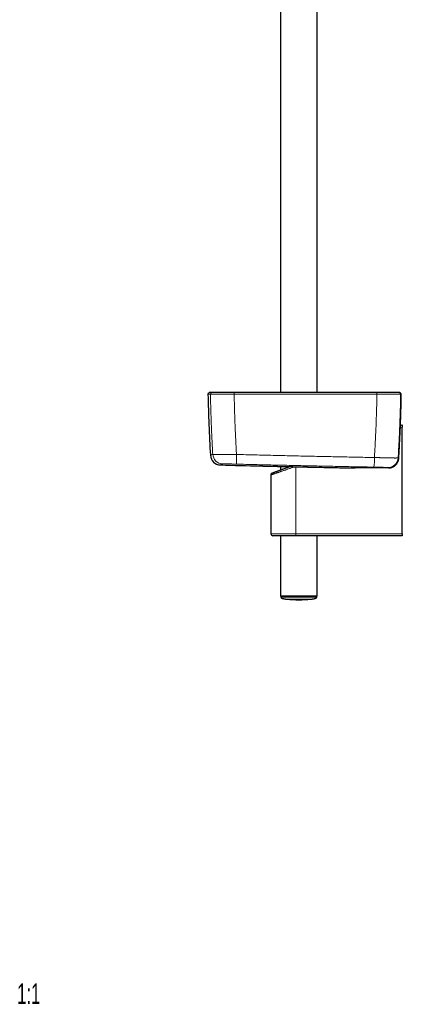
# Model space of a CAD drawing. Header units: millimetres. Extents: x 8 to 984, y 12 to 973.
# Tile 1 of 256: x 8 to 195, y 12 to 492. Entities that reach past the tile are written whole.
import ezdxf

# ---------------------------------------------------------------- set-up
doc = ezdxf.new("R2010")
doc.units = ezdxf.units.MM
doc.styles.add('SLDTEXTSTYLE0', font='TXT', dxfattribs={"width": 0.605})

msp = doc.modelspace()

# ---------------------------------------------------------------- linework, layer by layer
at = {"color": 7, "linetype": 'Continuous', "lineweight": 30}
for p, q in [((135.75, 572.86), (135.75, 310.17)), ((153.55, 310.17), (153.55, 568.45)), ((193.08, 310.17), (192.85, 310.17)), ((194.56, 304.06), (194.56, 304.06)), ((194.24, 293.98), (195.17, 294.32)), ((195.17, 294.32), (195.17, 293.3)), ((195.17, 241.32), (195.17, 293.3)), ((135.75, 274.12), (135.75, 272.39)), ((153.25, 273.74), (153.28, 273.73)), ((179.65, 273.58), (181.33, 273.55)), ((181.33, 273.55), (182.85, 273.52)), ((182.85, 273.52), (188.36, 273.42)), ((193.43, 278.08), (193.43, 278.11)), ((193.43, 278.11), (193.43, 278.11)), ((193.43, 278.08), (193.43, 278.08)), ((131.07, 269.97), (131.07, 241.32)), ((188.36, 273.42), (188.37, 273.42)), ((143.29, 240.32), (132.07, 240.32)), ((135.75, 240.32), (135.75, 210.82)), ((195.17, 240.32), (143.29, 240.32)), ((153.55, 210.82), (153.55, 240.32)), ((195.17, 241.32), (195.17, 240.32)), ((153.55, 210.82), (135.75, 210.82)), ((135.85, 210.82), (135.86, 210.43)), ((153.44, 210.43), (153.45, 210.82))]:
    msp.add_line(p, q, dxfattribs=at)
at = {"color": 252, "linetype": 'Continuous', "lineweight": 0}
for p, q in [((101.55, 309.28), (101.55, 309.28)), ((113.13, 309.28), (113.12, 309.28)), ((182.78, 309.28), (182.77, 309.28)), ((194.34, 309.28), (194.34, 309.28)), ((195.17, 293.3), (194.2, 292.94)), ((143.18, 241.32), (143.18, 273.96)), ((179.65, 273.58), (181.33, 273.55)), ((131.07, 241.32), (143.18, 241.32)), ((143.18, 241.32), (195.17, 241.32))]:
    msp.add_line(p, q, dxfattribs=at)
at = {"color": 7, "linetype": 'Continuous', "lineweight": 30, "flags": 128}
for points in [[(193.2, 310.16), (193.12, 310.16), (193.08, 310.17)], [(131.73, 270.91), (131.73, 270.91), (131.74, 270.91), (131.75, 270.92), (131.78, 270.93), (131.81, 270.94), (131.86, 270.96), (131.91, 270.98), (131.97, 271), (132.04, 271.02), (132.12, 271.05), (132.2, 271.08), (132.3, 271.12), (132.4, 271.16), (132.51, 271.2), (132.63, 271.24), (132.76, 271.29), (132.9, 271.34), (133.04, 271.39), (133.19, 271.45), (133.35, 271.51), (133.52, 271.57), (133.69, 271.63), (133.87, 271.7), (134.06, 271.77), (134.26, 271.84), (134.46, 271.92), (134.67, 271.99), (134.89, 272.07), (135.11, 272.16), (135.34, 272.24), (135.57, 272.33), (135.81, 272.42), (136.06, 272.51), (136.31, 272.6), (136.57, 272.7), (136.84, 272.79), (137.11, 272.89), (137.38, 272.99), (137.66, 273.1), (137.94, 273.2), (138.23, 273.31), (138.52, 273.42), (138.82, 273.53), (139.12, 273.64), (139.42, 273.75), (139.73, 273.86), (140.04, 273.98), (140.17, 274.03)]]:
    msp.add_lwpolyline(points, dxfattribs=at)
at = {"color": 252, "linetype": 'Continuous', "lineweight": 0, "flags": 128}
for points in [[(142.77, 273.97), (142.47, 273.87), (142.12, 273.75), (141.77, 273.63), (141.42, 273.51), (141.07, 273.39), (140.73, 273.27), (140.39, 273.15), (140.05, 273.04), (139.71, 272.92), (139.38, 272.81), (139.05, 272.7), (138.73, 272.59), (138.41, 272.48), (138.09, 272.37), (137.78, 272.26), (137.48, 272.16), (137.18, 272.06), (136.88, 271.96), (136.59, 271.86), (136.31, 271.76), (136.03, 271.66), (135.75, 271.57), (135.49, 271.48), (135.22, 271.39), (134.97, 271.3), (134.72, 271.22), (134.48, 271.14), (134.25, 271.06), (134.02, 270.98), (133.8, 270.9), (133.59, 270.83), (133.39, 270.76), (133.19, 270.69), (133.01, 270.63), (132.83, 270.57), (132.65, 270.51), (132.49, 270.45), (132.34, 270.4), (132.19, 270.35), (132.05, 270.3), (131.92, 270.26), (131.8, 270.22), (131.69, 270.18), (131.59, 270.15), (131.5, 270.11), (131.41, 270.09), (131.34, 270.06), (131.27, 270.04), (131.22, 270.02), (131.17, 270), (131.13, 269.99), (131.1, 269.98), (131.08, 269.97), (131.07, 269.97), (131.07, 269.97)], [(171.9, 273.66), (171.87, 273.66), (171.79, 273.66)], [(171.9, 273.37), (171.88, 273.37), (171.8, 273.37)]]:
    msp.add_lwpolyline(points, dxfattribs=at)
at = {"color": 7, "linetype": 'Continuous', "lineweight": 30}
for centre, radius, start, end in [((101.16, 309.29), 0.8, 133.1963, 181.0489), ((800.24, 322.09), 700, 181.04894, 183.4855), ((101.85, 306.17), 4, 89.8048, 102.4462), ((193.76, 309.29), 0.8, 61.9428, 77.5449), ((106.53, 279.84), 5, 183.4852, 268.4834), ((344.65, 9271.68), 9000, 268.483055, 268.608179), ((126.21, 281.34), 7, 268.6082, 268.7256), ((171.82, 274.17), 0.8, 275.7152, 321.2484), ((132.07, 269.97), 1, 110.258, 179.9216), ((132.07, 241.32), 1, 180, 270), ((144.65, 265.79), 56.65, 264.0195, 275.9805)]:
    msp.add_arc(centre, radius, start, end, dxfattribs=at)
at = {"color": 252, "linetype": 'Continuous', "lineweight": 0}
for centre, radius, start, end in [((102.35, 309.29), 0.8, 102.4584, 181.0562), ((102.35, 309.29), 0.8, 102.458, 181.0553), ((121.97, 309.43), 8.85, 175.8125, 180.9679), ((122.21, 309.43), 9.07, 175.9265, 180.9558), ((173.85, 309.43), 8.92, 359.0289, 4.1433), ((174.08, 309.43), 8.7, 359.0153, 4.2594), ((193.54, 309.29), 0.8, 358.9442, 77.5411), ((193.54, 309.29), 0.8, 358.9455, 77.5413), ((193.76, 309.29), 0.8, 358.9475, 61.9464), ((107.67, 280.34), 5, 183.4532, 268.4681), ((151.37, 277.9), 37.17, 176.8518, 184.0968), ((147.8, 277.98), 33.77, 352.8369, 0.8084), ((188.13, 278.58), 5, 269.0263, 356.3996), ((145.61, 241.08), 2.45, 174.335, 198.0422)]:
    msp.add_arc(centre, radius, start, end, dxfattribs=at)
for points, knots in [([(101.55, 309.28), (101.51, 309.28), (101.41, 309.28), (101.28, 309.28), (101.16, 309.28), (101.04, 309.28), (100.93, 309.28), (100.83, 309.28), (100.74, 309.28), (100.66, 309.28), (100.58, 309.28), (100.52, 309.28), (100.47, 309.28), (100.43, 309.28), (100.39, 309.28), (100.37, 309.28), (100.36, 309.28), (100.36, 309.28)], [0, 0, 0, 0, 0.060266, 0.120533, 0.1808, 0.241067, 0.305787, 0.370508, 0.435229, 0.49995, 0.56467, 0.629391, 0.694111, 0.758832, 0.823553, 0.911776, 1, 1, 1, 1]), ([(100.99, 310.07), (100.99, 310.07), (100.99, 310.07), (101.02, 310.07), (101.06, 310.07), (101.1, 310.07), (101.15, 310.07), (101.21, 310.07), (101.28, 310.07), (101.37, 310.07), (101.46, 310.07), (101.56, 310.07), (101.67, 310.07), (101.79, 310.07), (101.91, 310.07), (102.04, 310.07), (102.13, 310.07), (102.18, 310.07)], [0, 0, 0, 0, 0.088223, 0.176447, 0.241167, 0.305888, 0.370609, 0.43533, 0.50005, 0.564771, 0.629492, 0.694213, 0.758933, 0.8192, 0.879466, 0.939733, 1, 1, 1, 1]), ([(113.12, 309.28), (112.95, 309.28), (112.6, 309.28), (112.07, 309.27), (111.56, 309.27), (111.06, 309.27), (110.58, 309.27), (110.1, 309.27), (109.62, 309.27), (109.14, 309.27), (108.67, 309.27), (108.2, 309.27), (107.73, 309.27), (107.25, 309.27), (106.77, 309.27), (106.31, 309.27), (105.86, 309.27), (105.43, 309.27), (105.03, 309.27), (104.67, 309.27), (104.33, 309.27), (104.01, 309.27), (103.71, 309.27), (103.43, 309.27), (103.18, 309.27), (102.93, 309.27), (102.71, 309.27), (102.5, 309.27), (102.31, 309.27), (102.14, 309.27), (101.98, 309.27), (101.84, 309.27), (101.73, 309.27), (101.64, 309.27), (101.58, 309.28), (101.56, 309.28), (101.55, 309.28)], [0, 0, 0, 0, 0.029054, 0.058123, 0.087177, 0.114683, 0.142213, 0.169743, 0.19725, 0.225555, 0.253885, 0.282216, 0.310521, 0.342072, 0.373696, 0.405356, 0.437016, 0.46864, 0.500191, 0.528314, 0.556461, 0.584609, 0.612731, 0.640211, 0.667715, 0.695219, 0.722699, 0.750976, 0.779278, 0.80758, 0.835856, 0.868645, 0.901494, 0.934363, 0.967212, 1, 1, 1, 1]), ([(102.68, 280.04), (102.61, 281.13), (102.49, 283.31), (102.32, 286.59), (102.16, 289.87), (102.03, 292.95), (101.92, 295.84), (101.83, 298.52), (101.74, 301.21), (101.67, 303.9), (101.61, 306.59), (101.57, 308.38), (101.55, 309.28)], [0, 0, 0, 0, 0.112232, 0.224466, 0.336717, 0.448968, 0.540796, 0.632623, 0.72445, 0.8163, 0.908151, 1, 1, 1, 1]), ([(102.18, 310.07), (102.29, 310.09), (102.5, 310.13), (102.79, 310.16), (102.97, 310.16), (103.04, 310.16)], [0, 0, 0, 0, 0.3776469, 0.7573981, 1, 1, 1, 1]), ([(102.18, 310.07), (102.18, 310.07), (102.18, 310.07), (102.21, 310.07), (102.26, 310.07), (102.35, 310.07), (102.46, 310.07), (102.59, 310.07), (102.73, 310.07), (102.89, 310.07), (103.06, 310.07), (103.26, 310.07), (103.47, 310.07), (103.7, 310.07), (103.96, 310.07), (104.23, 310.07), (104.51, 310.07), (104.81, 310.07), (105.13, 310.07), (105.48, 310.07), (105.85, 310.07), (106.26, 310.07), (106.69, 310.07), (107.13, 310.07), (107.58, 310.07), (108.03, 310.07), (108.47, 310.07), (108.9, 310.07), (109.33, 310.07), (109.78, 310.07), (110.24, 310.07), (110.71, 310.07), (111.18, 310.07), (111.66, 310.07), (112.15, 310.07), (112.65, 310.07), (112.98, 310.07), (113.15, 310.07), (113.15, 310.07)], [0, 0, 0, 0, 0.000003, 0.032791, 0.065638, 0.098506, 0.131354, 0.164142, 0.191621, 0.219125, 0.246629, 0.274109, 0.302385, 0.330687, 0.358989, 0.387266, 0.415388, 0.443536, 0.471684, 0.499806, 0.531357, 0.56298, 0.59464, 0.626299, 0.657922, 0.689473, 0.716981, 0.744513, 0.772045, 0.799554, 0.82786, 0.856193, 0.884525, 0.912831, 0.941881, 0.970946, 0.999997, 1, 1, 1, 1]), ([(102.18, 310.07), (102.18, 310.07), (102.18, 310.07), (102.18, 310.07), (102.18, 310.07)], [0, 0, 0, 0, 0.993954, 1, 1, 1, 1]), ([(113.13, 309.28), (113.15, 308.38), (113.19, 306.59), (113.25, 303.9), (113.32, 301.21), (113.4, 298.53), (113.5, 295.84), (113.61, 292.95), (113.74, 289.85), (113.9, 286.54), (114.07, 283.24), (114.19, 281.04), (114.26, 279.94)], [0, 0, 0, 0, 0.0915132, 0.1830278, 0.2745414, 0.3660787, 0.457616, 0.5491526, 0.6618543, 0.7745574, 0.8872788, 1, 1, 1, 1]), ([(182.77, 309.28), (181.44, 309.28), (178.77, 309.28), (174.76, 309.28), (170.82, 309.28), (166.95, 309.28), (163.16, 309.28), (159.36, 309.28), (155.55, 309.28), (151.75, 309.28), (148.15, 309.28), (144.75, 309.28), (141.04, 309.28), (136.81, 309.28), (132.08, 309.28), (127.34, 309.28), (122.6, 309.28), (117.87, 309.28), (114.71, 309.28), (113.13, 309.28)], [0, 0, 0, 0, 0.057537, 0.115075, 0.172612, 0.227173, 0.281734, 0.336295, 0.390863, 0.445432, 0.5, 0.545965, 0.591929, 0.659939, 0.727952, 0.795964, 0.863977, 0.931989, 1, 1, 1, 1]), ([(113.15, 310.07), (113.15, 310.09), (113.16, 310.13), (113.17, 310.16), (113.17, 310.16), (113.18, 310.16)], [0, 0, 0, 0, 0.376234, 0.754566, 1, 1, 1, 1]), ([(113.15, 310.07), (113.15, 310.07), (113.15, 310.07), (113.15, 310.07), (113.16, 310.07)], [0, 0, 0, 0, 0.005944, 1, 1, 1, 1]), ([(113.16, 310.07), (114.09, 310.07), (116.73, 310.07), (121.08, 310.07), (126.2, 310.07), (131.32, 310.07), (136.43, 310.07), (140.91, 310.07), (144.75, 310.07), (148.15, 310.07), (151.75, 310.07), (155.55, 310.07), (159.35, 310.07), (163.15, 310.07), (166.94, 310.07), (170.81, 310.07), (174.74, 310.07), (178.75, 310.07), (181.42, 310.07), (182.75, 310.07)], [0, 0, 0, 0, 0.040319, 0.113868, 0.187419, 0.260971, 0.334522, 0.408071, 0.454035, 0.5, 0.554568, 0.609136, 0.663705, 0.718266, 0.772827, 0.827388, 0.884925, 0.942463, 1, 1, 1, 1]), ([(181.56, 278.46), (181.63, 279.6), (181.77, 281.89), (181.95, 285.32), (182.12, 288.75), (182.26, 291.99), (182.38, 295.03), (182.48, 297.88), (182.57, 300.73), (182.65, 303.58), (182.72, 306.43), (182.75, 308.33), (182.77, 309.28)], [0, 0, 0, 0, 0.111461, 0.2229219, 0.3344033, 0.4458841, 0.5382233, 0.6305641, 0.7229038, 0.8152692, 0.9076353, 1, 1, 1, 1]), ([(182.76, 310.07), (182.76, 310.09), (182.75, 310.13), (182.74, 310.16), (182.73, 310.16), (182.73, 310.16)], [0, 0, 0, 0, 0.35015, 0.702262, 1, 1, 1, 1]), ([(182.75, 310.07), (182.75, 310.07), (182.76, 310.07), (182.76, 310.07), (182.76, 310.07)], [0, 0, 0, 0, 0.994049, 1, 1, 1, 1]), ([(182.76, 310.07), (182.76, 310.07), (182.95, 310.07), (183.32, 310.07), (183.88, 310.07), (184.44, 310.07), (184.99, 310.07), (185.5, 310.07), (185.98, 310.07), (186.43, 310.07), (186.86, 310.07), (187.3, 310.07), (187.73, 310.07), (188.15, 310.07), (188.56, 310.07), (188.96, 310.07), (189.35, 310.07), (189.73, 310.07), (190.09, 310.07), (190.45, 310.07), (190.81, 310.07), (191.16, 310.07), (191.49, 310.07), (191.81, 310.07), (192.1, 310.07), (192.35, 310.07), (192.58, 310.07), (192.78, 310.07), (192.96, 310.07), (193.12, 310.07), (193.27, 310.07), (193.39, 310.07), (193.5, 310.07), (193.59, 310.07), (193.65, 310.07), (193.7, 310.07), (193.71, 310.07), (193.72, 310.07), (193.72, 310.07)], [0, 0, 0, 0, 0.000003, 0.032761, 0.065578, 0.098415, 0.131232, 0.163989, 0.19148, 0.218994, 0.246509, 0.274, 0.302287, 0.3306, 0.358913, 0.387201, 0.415339, 0.443503, 0.471668, 0.499807, 0.531371, 0.563007, 0.594679, 0.626351, 0.657986, 0.68955, 0.71707, 0.744613, 0.772156, 0.799676, 0.827993, 0.856337, 0.884681, 0.912998, 0.941993, 0.971001, 0.999997, 1, 1, 1, 1]), ([(194.34, 309.28), (194.34, 309.28), (194.32, 309.28), (194.28, 309.27), (194.21, 309.27), (194.12, 309.27), (194.01, 309.27), (193.88, 309.27), (193.73, 309.27), (193.56, 309.27), (193.37, 309.27), (193.15, 309.27), (192.91, 309.27), (192.64, 309.27), (192.33, 309.27), (192, 309.27), (191.65, 309.27), (191.27, 309.27), (190.9, 309.27), (190.51, 309.27), (190.13, 309.27), (189.74, 309.27), (189.33, 309.27), (188.92, 309.27), (188.5, 309.27), (188.06, 309.27), (187.61, 309.27), (187.15, 309.27), (186.68, 309.27), (186.2, 309.27), (185.68, 309.27), (185.13, 309.27), (184.55, 309.27), (183.97, 309.27), (183.38, 309.28), (182.98, 309.28), (182.78, 309.28)], [0, 0, 0, 0, 0.028999, 0.058011, 0.08701, 0.114527, 0.142068, 0.169609, 0.197127, 0.225443, 0.253785, 0.282126, 0.310443, 0.342007, 0.373644, 0.405317, 0.436989, 0.468626, 0.500191, 0.528329, 0.556494, 0.584658, 0.612797, 0.640287, 0.667802, 0.695316, 0.722807, 0.751095, 0.779408, 0.807721, 0.836009, 0.868767, 0.901585, 0.934424, 0.967242, 1, 1, 1, 1]), ([(193.12, 310.16), (193.07, 310.16), (192.98, 310.17), (192.89, 310.16), (192.86, 310.16)], [0, 0, 0, 0, 0.643325, 1, 1, 1, 1]), ([(193.72, 310.07), (193.61, 310.09), (193.39, 310.13), (193.11, 310.16), (192.93, 310.16), (192.86, 310.16)], [0, 0, 0, 0, 0.377646, 0.757405, 1, 1, 1, 1]), ([(194.34, 309.28), (194.33, 308.33), (194.29, 306.43), (194.22, 303.58), (194.14, 300.73), (194.05, 297.88), (193.95, 295.03), (193.83, 291.97), (193.68, 288.7), (193.51, 285.22), (193.33, 281.74), (193.19, 279.42), (193.12, 278.26)], [0, 0, 0, 0, 0.09175, 0.1835, 0.275251, 0.367026, 0.458803, 0.550578, 0.662923, 0.775269, 0.887635, 1, 1, 1, 1]), ([(193.72, 310.07), (193.72, 310.07), (193.72, 310.07), (193.72, 310.07), (193.72, 310.07)], [0, 0, 0, 0, 0.006006, 1, 1, 1, 1]), ([(193.72, 310.07), (193.74, 310.07), (193.79, 310.07), (193.87, 310.07), (193.91, 310.07), (193.94, 310.07)], [0, 0, 0, 0, 0.331309, 0.665654, 1, 1, 1, 1]), ([(194.56, 309.28), (194.54, 309.28), (194.49, 309.28), (194.42, 309.28), (194.37, 309.28), (194.34, 309.28)], [0, 0, 0, 0, 0.334346, 0.668691, 1, 1, 1, 1]), ([(194.56, 304.06), (194.57, 304.14), (194.57, 304.29), (194.58, 304.54), (194.58, 304.83), (194.59, 305.15), (194.59, 305.46), (194.6, 305.77), (194.6, 306.04), (194.61, 306.27), (194.61, 306.5), (194.61, 306.75), (194.61, 307.02), (194.61, 307.28), (194.62, 307.53), (194.62, 307.76), (194.61, 307.98), (194.61, 308.18), (194.61, 308.37), (194.61, 308.54), (194.61, 308.7), (194.6, 308.84), (194.6, 308.97), (194.59, 309.08), (194.59, 309.17), (194.58, 309.23), (194.57, 309.27), (194.57, 309.27), (194.56, 309.28)], [0, 0, 0, 0, 0.026965, 0.053932, 0.093084, 0.132341, 0.17163, 0.210881, 0.25003, 0.276946, 0.303865, 0.343, 0.382239, 0.421512, 0.460744, 0.499872, 0.539019, 0.578274, 0.617573, 0.656843, 0.696004, 0.739285, 0.782702, 0.826162, 0.869572, 0.912845, 0.956424, 1, 1, 1, 1]), ([(193.43, 278.11), (193.5, 279.24), (193.64, 281.49), (193.82, 284.81), (193.98, 288.07), (194.13, 291.26), (194.26, 294.46), (194.38, 297.66), (194.48, 300.86), (194.54, 303), (194.56, 304.06)], [0, 0, 0, 0, 0.130302, 0.260607, 0.383836, 0.507064, 0.630303, 0.753542, 0.876769, 1, 1, 1, 1]), ([(101.54, 279.53), (101.54, 279.53), (101.54, 279.54), (101.58, 279.55), (101.64, 279.58), (101.72, 279.61), (101.82, 279.66), (101.94, 279.71), (102.09, 279.78), (102.26, 279.85), (102.45, 279.94), (102.6, 280), (102.68, 280.04)], [0, 0, 0, 0, 0.099554, 0.199514, 0.299474, 0.399433, 0.499393, 0.599514, 0.699635, 0.799757, 0.899879, 1, 1, 1, 1]), ([(102.68, 280.04), (102.68, 280.03), (102.69, 280.03), (102.74, 280.02), (102.8, 280.01), (102.88, 280), (102.99, 280), (103.11, 279.99), (103.26, 279.98), (103.42, 279.98), (103.61, 279.97), (103.81, 279.96), (104.04, 279.96), (104.29, 279.95), (104.55, 279.95), (104.82, 279.94), (105.12, 279.94), (105.43, 279.93), (105.76, 279.93), (106.11, 279.93), (106.48, 279.92), (106.85, 279.92), (107.24, 279.92), (107.64, 279.92), (108.05, 279.92), (108.48, 279.92), (108.92, 279.91), (109.37, 279.91), (109.84, 279.92), (110.31, 279.92), (110.78, 279.92), (111.26, 279.92), (111.74, 279.92), (112.23, 279.92), (112.73, 279.93), (113.23, 279.93), (113.74, 279.93), (114.09, 279.94), (114.26, 279.94)], [0, 0, 0, 0, 0.02734, 0.054704, 0.082067, 0.109408, 0.136746, 0.164108, 0.19147, 0.218809, 0.246933, 0.275084, 0.303234, 0.331358, 0.358763, 0.386191, 0.41362, 0.441025, 0.469223, 0.497447, 0.52567, 0.553868, 0.581357, 0.60887, 0.636383, 0.663872, 0.69216, 0.720475, 0.748789, 0.777078, 0.804534, 0.832013, 0.859493, 0.886949, 0.915199, 0.943475, 0.97175, 1, 1, 1, 1]), ([(114.26, 279.94), (115.75, 279.9), (118.74, 279.82), (123.22, 279.71), (127.71, 279.61), (132.19, 279.5), (136.67, 279.39), (141.16, 279.29), (145.64, 279.19), (150.13, 279.09), (154.61, 279), (159.1, 278.9), (163.59, 278.81), (168.09, 278.72), (172.58, 278.63), (177.07, 278.54), (180.07, 278.49), (181.56, 278.46)], [0, 0, 0, 0, 0.066621, 0.133243, 0.199866, 0.266488, 0.333109, 0.399731, 0.466353, 0.532975, 0.599597, 0.666219, 0.732974, 0.799731, 0.866488, 0.933244, 1, 1, 1, 1]), ([(181.56, 278.46), (181.72, 278.45), (182.05, 278.44), (182.53, 278.43), (183.01, 278.41), (183.49, 278.4), (183.97, 278.38), (184.45, 278.37), (184.92, 278.35), (185.4, 278.34), (185.87, 278.32), (186.33, 278.31), (186.79, 278.3), (187.23, 278.29), (187.66, 278.28), (188.07, 278.27), (188.47, 278.26), (188.86, 278.25), (189.24, 278.24), (189.61, 278.24), (189.97, 278.23), (190.3, 278.23), (190.62, 278.22), (190.91, 278.22), (191.19, 278.22), (191.46, 278.21), (191.71, 278.21), (191.94, 278.21), (192.15, 278.22), (192.34, 278.22), (192.51, 278.22), (192.66, 278.22), (192.79, 278.23), (192.9, 278.23), (192.98, 278.24), (193.05, 278.25), (193.1, 278.25), (193.11, 278.26), (193.12, 278.26)], [0, 0, 0, 0, 0.026697, 0.053416, 0.080136, 0.106833, 0.13427, 0.161731, 0.189191, 0.216629, 0.244859, 0.273115, 0.301372, 0.329602, 0.357096, 0.384613, 0.41213, 0.439624, 0.467916, 0.496234, 0.524552, 0.552844, 0.58039, 0.607959, 0.635529, 0.663075, 0.691422, 0.719796, 0.74817, 0.776517, 0.804041, 0.831589, 0.859136, 0.88666, 0.914982, 0.94333, 0.971678, 1, 1, 1, 1]), ([(107.53, 275.34), (107.46, 275.31), (107.31, 275.24), (107.12, 275.16), (106.95, 275.08), (106.8, 275.02), (106.68, 274.96), (106.57, 274.92), (106.49, 274.88), (106.44, 274.86), (106.41, 274.84), (106.39, 274.84), (106.4, 274.84), (106.4, 274.84)], [0, 0, 0, 0, 0.099959, 0.199919, 0.299879, 0.399839, 0.499798, 0.599757, 0.699717, 0.799677, 0.899637, 0.999596, 1, 1, 1, 1]), ([(114.29, 275.24), (114.16, 275.24), (113.9, 275.25), (113.51, 275.26), (113.12, 275.27), (112.74, 275.28), (112.36, 275.29), (111.99, 275.29), (111.63, 275.3), (111.27, 275.31), (110.93, 275.32), (110.6, 275.32), (110.28, 275.33), (109.97, 275.33), (109.68, 275.34), (109.4, 275.34), (109.14, 275.34), (108.9, 275.35), (108.68, 275.35), (108.47, 275.35), (108.28, 275.35), (108.12, 275.35), (107.97, 275.35), (107.84, 275.35), (107.74, 275.35), (107.65, 275.35), (107.59, 275.35), (107.55, 275.34), (107.54, 275.34), (107.53, 275.34)], [0, 0, 0, 0, 0.0370886, 0.0742944, 0.1115587, 0.1488232, 0.1860277, 0.2231153, 0.2602108, 0.2974241, 0.3346969, 0.3719693, 0.4091813, 0.4462762, 0.4832393, 0.5203196, 0.557459, 0.5945982, 0.6316781, 0.668641, 0.7055263, 0.742527, 0.7795876, 0.8166477, 0.8536488, 0.8905344, 0.9270133, 0.9635208, 1, 1, 1, 1]), ([(181.3, 273.77), (179.81, 273.8), (176.84, 273.86), (172.38, 273.94), (167.91, 274.03), (163.45, 274.12), (158.98, 274.21), (154.52, 274.31), (150.05, 274.4), (145.59, 274.5), (141.12, 274.6), (136.66, 274.7), (132.18, 274.8), (127.71, 274.91), (123.24, 275.02), (118.77, 275.13), (115.79, 275.2), (114.29, 275.24)], [0, 0, 0, 0, 0.066621, 0.133243, 0.199866, 0.266488, 0.333109, 0.399731, 0.466353, 0.532975, 0.599597, 0.666219, 0.732974, 0.799731, 0.866488, 0.933244, 1, 1, 1, 1]), ([(126.04, 274.34), (126.04, 274.34), (126.05, 274.34), (126.06, 274.34), (126.09, 274.34), (126.15, 274.34), (126.23, 274.34), (126.33, 274.33), (126.45, 274.33), (126.59, 274.33), (126.75, 274.32), (126.94, 274.32), (127.14, 274.32), (127.36, 274.31), (127.6, 274.31), (127.85, 274.3), (128.13, 274.29), (128.42, 274.29), (128.74, 274.28), (129.08, 274.27), (129.43, 274.26), (129.8, 274.26), (130.19, 274.25), (130.59, 274.24), (131, 274.23), (131.43, 274.22), (131.87, 274.21), (132.33, 274.2), (132.81, 274.19), (133.3, 274.18), (133.81, 274.17), (134.33, 274.16), (134.86, 274.14), (135.39, 274.13), (135.93, 274.12), (136.48, 274.11), (137.04, 274.1), (137.61, 274.08), (138.19, 274.07), (138.79, 274.06), (139.39, 274.04), (140, 274.03), (140.61, 274.02), (141.22, 274), (141.83, 273.99), (142.43, 273.98), (143.05, 273.96), (143.66, 273.95), (144.29, 273.93), (144.92, 273.92), (145.55, 273.91), (146.18, 273.89), (146.82, 273.88), (147.47, 273.86), (148.13, 273.85), (148.79, 273.83), (149.44, 273.82), (150.09, 273.8), (150.74, 273.79), (151.39, 273.78), (152.03, 273.76), (152.66, 273.75), (153.07, 273.74), (153.28, 273.73)], [0, 0, 0, 0, 0.004758, 0.020834, 0.036923, 0.053017, 0.069106, 0.085183, 0.101725, 0.118283, 0.134845, 0.151402, 0.167945, 0.184014, 0.200097, 0.216184, 0.232267, 0.248337, 0.264872, 0.281422, 0.297977, 0.314527, 0.331062, 0.347146, 0.363242, 0.379343, 0.39544, 0.411524, 0.428074, 0.444639, 0.461209, 0.477773, 0.494324, 0.510407, 0.526504, 0.542605, 0.558701, 0.574785, 0.591335, 0.6079, 0.624469, 0.641034, 0.657584, 0.67367, 0.689769, 0.705872, 0.721972, 0.738057, 0.75461, 0.771177, 0.78775, 0.804317, 0.82087, 0.838462, 0.856072, 0.873687, 0.891297, 0.908889, 0.927098, 0.945327, 0.963562, 0.981791, 1, 1, 1, 1]), ([(171.79, 273.66), (171.79, 273.66), (171.8, 273.66), (171.84, 273.66), (171.9, 273.67), (171.98, 273.67), (172.09, 273.67), (172.22, 273.67), (172.38, 273.67), (172.56, 273.67), (172.76, 273.67), (172.98, 273.67), (173.23, 273.67), (173.45, 273.67), (173.59, 273.67), (173.64, 273.67)], [0, 0, 0, 0, 0.0793589, 0.1588405, 0.2383205, 0.3176783, 0.3978617, 0.4782993, 0.5588641, 0.6394308, 0.7198681, 0.8000538, 0.8802775, 0.9607562, 1, 1, 1, 1]), ([(171.8, 273.37), (171.8, 273.38), (171.8, 273.4), (171.8, 273.45), (171.8, 273.51), (171.79, 273.59), (171.79, 273.64), (171.79, 273.66)], [0, 0, 0, 0, 0.202212, 0.404423, 0.642654, 0.880885, 1, 1, 1, 1]), ([(188.04, 273.58), (188.04, 273.58), (188.03, 273.58), (187.98, 273.59), (187.92, 273.59), (187.83, 273.6), (187.72, 273.6), (187.6, 273.61), (187.45, 273.62), (187.28, 273.62), (187.09, 273.63), (186.88, 273.64), (186.65, 273.65), (186.41, 273.65), (186.15, 273.66), (185.87, 273.67), (185.57, 273.68), (185.27, 273.69), (184.95, 273.69), (184.61, 273.7), (184.27, 273.71), (183.92, 273.72), (183.55, 273.73), (183.18, 273.74), (182.81, 273.74), (182.43, 273.75), (182.05, 273.76), (181.68, 273.77), (181.43, 273.77), (181.3, 273.77)], [0, 0, 0, 0, 0.037178, 0.074473, 0.111828, 0.149182, 0.186477, 0.223654, 0.260836, 0.298136, 0.335496, 0.372856, 0.410155, 0.447337, 0.484431, 0.521642, 0.558914, 0.596185, 0.633396, 0.67049, 0.707505, 0.744638, 0.78183, 0.819023, 0.856155, 0.893171, 0.928772, 0.964399, 1, 1, 1, 1]), ([(182.85, 273.52), (183.92, 273.5), (185.75, 273.47), (187.59, 273.44), (188.36, 273.42)], [0, 0, 0, 0, 0.580974, 1, 1, 1, 1]), ([(188.36, 273.42), (188.31, 273.45), (188.21, 273.5), (188.1, 273.55), (188.04, 273.58)], [0, 0, 0, 0, 0.499999, 1, 1, 1, 1]), ([(188.37, 273.42), (188.44, 273.42), (188.58, 273.42), (188.83, 273.44), (189.13, 273.47), (189.46, 273.52), (189.79, 273.6), (190.11, 273.7), (190.42, 273.83), (190.73, 273.97), (191.02, 274.13), (191.3, 274.32), (191.57, 274.52), (191.83, 274.74), (192.08, 274.98), (192.31, 275.25), (192.52, 275.52), (192.71, 275.81), (192.88, 276.11), (193.03, 276.42), (193.15, 276.73), (193.25, 277.05), (193.33, 277.37), (193.4, 277.72), (193.42, 277.95), (193.43, 278.08)], [0, 0, 0, 0, 0.027612, 0.055223, 0.099575, 0.144078, 0.188632, 0.233136, 0.277487, 0.32185, 0.366363, 0.410926, 0.45544, 0.499804, 0.545626, 0.591615, 0.637659, 0.68365, 0.72947, 0.773555, 0.817784, 0.862064, 0.906296, 0.950378, 1, 1, 1, 1]), ([(193.12, 278.26), (193.17, 278.24), (193.28, 278.18), (193.38, 278.13), (193.43, 278.11)], [0, 0, 0, 0, 0.499999, 1, 1, 1, 1]), ([(171.66, 273.37), (171.68, 273.37), (171.73, 273.37), (171.77, 273.37), (171.8, 273.37), (171.8, 273.37), (171.8, 273.37)], [0, 0, 0, 0, 0.2620496, 0.5534535, 0.7767322, 1, 1, 1, 1]), ([(135.86, 210.43), (135.86, 210.43), (135.81, 210.43), (136, 210.43), (136.47, 210.43), (137.3, 210.43), (138.4, 210.43), (139.74, 210.43), (141.27, 210.43), (142.93, 210.43), (144.65, 210.43), (146.38, 210.43), (147.47, 210.43), (148.01, 210.43)], [0, 0, 0, 0, 0.000201, 0.100181, 0.200161, 0.300141, 0.40012, 0.5001, 0.60008, 0.70006, 0.80004, 0.90002, 1, 1, 1, 1]), ([(146.91, 209.44), (146.67, 209.44), (146.19, 209.44), (145.42, 209.44), (144.65, 209.44), (143.88, 209.44), (143.12, 209.44), (142.39, 209.44), (141.69, 209.44), (141.05, 209.44), (140.47, 209.44), (139.95, 209.44), (139.52, 209.44), (139.18, 209.44), (138.93, 209.44), (138.79, 209.44), (138.73, 209.44), (138.75, 209.44), (138.75, 209.44)], [0, 0, 0, 0, 0.06666, 0.13332, 0.19998, 0.26664, 0.3333, 0.39996, 0.46662, 0.53328, 0.59994, 0.6666, 0.73326, 0.79992, 0.86658, 0.93324, 0.9999, 1, 1, 1, 1]), ([(150.55, 209.44), (150.54, 209.44), (150.52, 209.44), (150.37, 209.44), (150.12, 209.44), (149.78, 209.44), (149.35, 209.44), (148.84, 209.44), (148.25, 209.44), (147.61, 209.44), (147.14, 209.44), (146.91, 209.44)], [0, 0, 0, 0, 0.110918, 0.222053, 0.333189, 0.444324, 0.555459, 0.666594, 0.777729, 0.888865, 1, 1, 1, 1]), ([(148.01, 210.43), (148.53, 210.43), (149.57, 210.43), (150.9, 210.43), (152.01, 210.43), (152.82, 210.43), (153.34, 210.43), (153.4, 210.43), (153.44, 210.43)], [0, 0, 0, 0, 0.166722, 0.333445, 0.500168, 0.66689, 0.833612, 1, 1, 1, 1])]:
    msp.add_open_spline(points, degree=3, knots=knots, dxfattribs=at)
at = {"color": 7, "linetype": 'Continuous', "lineweight": 30}
for points, knots in [([(100.61, 309.87), (100.64, 309.9), (100.71, 309.96), (100.81, 310.01), (100.9, 310.05), (100.96, 310.06), (100.99, 310.07)], [0, 0, 0, 0, 0.294751, 0.597181, 0.797404, 1, 1, 1, 1]), ([(103.04, 310.17), (103.03, 310.17), (103.02, 310.17), (102.99, 310.17), (102.96, 310.17), (102.94, 310.17), (102.91, 310.17), (102.89, 310.17), (102.87, 310.17), (102.85, 310.17), (102.83, 310.17), (102.81, 310.17), (102.79, 310.17), (102.77, 310.17), (102.76, 310.17), (102.74, 310.17), (102.72, 310.17), (102.71, 310.17), (102.7, 310.17), (102.68, 310.17), (102.67, 310.17), (102.65, 310.17), (102.64, 310.17), (102.63, 310.17), (102.61, 310.17), (102.6, 310.17), (102.59, 310.17), (102.58, 310.17), (102.57, 310.17), (102.56, 310.17), (102.55, 310.17), (102.52, 310.17), (102.48, 310.17), (102.44, 310.17), (102.41, 310.17), (102.37, 310.17), (102.33, 310.17), (102.3, 310.17), (102.26, 310.17), (102.23, 310.17), (102.2, 310.17), (102.18, 310.17), (102.16, 310.17), (102.14, 310.17), (102.12, 310.17), (102.11, 310.17), (102.09, 310.17), (102.08, 310.17), (102.07, 310.17), (102.06, 310.17), (102.05, 310.17), (102.04, 310.17), (102.04, 310.17), (102.03, 310.17), (102.03, 310.17), (102.02, 310.17), (102.02, 310.17), (102.01, 310.17), (102.01, 310.17), (102, 310.17), (101.99, 310.17), (101.99, 310.17), (101.98, 310.17), (101.97, 310.17), (101.97, 310.17), (101.96, 310.17), (101.96, 310.17), (101.95, 310.17), (101.94, 310.17), (101.94, 310.17), (101.93, 310.17), (101.93, 310.17), (101.92, 310.17), (101.91, 310.17), (101.91, 310.17), (101.9, 310.17), (101.9, 310.17), (101.89, 310.17), (101.89, 310.17), (101.88, 310.17), (101.88, 310.17), (101.88, 310.17), (101.87, 310.17), (101.87, 310.17), (101.87, 310.17), (101.87, 310.17), (101.86, 310.17), (101.86, 310.17), (101.86, 310.17), (101.86, 310.17), (101.86, 310.17)], [0, 0, 0, 0, 0.012032, 0.023795, 0.03529, 0.046517, 0.057476, 0.068167, 0.078589, 0.087907, 0.097, 0.105867, 0.114509, 0.122925, 0.131116, 0.139082, 0.146823, 0.154338, 0.161627, 0.168691, 0.17553, 0.183301, 0.190759, 0.197903, 0.204735, 0.210286, 0.215611, 0.220712, 0.225587, 0.230317, 0.235055, 0.25755, 0.277854, 0.298364, 0.321921, 0.345744, 0.369652, 0.393301, 0.417791, 0.441989, 0.465894, 0.482304, 0.498494, 0.514454, 0.530185, 0.545686, 0.560957, 0.575999, 0.584543, 0.593011, 0.60141, 0.606528, 0.611915, 0.617571, 0.623495, 0.629818, 0.63642, 0.643303, 0.650465, 0.657907, 0.665629, 0.673631, 0.681894, 0.690436, 0.699257, 0.708356, 0.717734, 0.727216, 0.736967, 0.746986, 0.757275, 0.76805, 0.779105, 0.790441, 0.802056, 0.813951, 0.826126, 0.838581, 0.851315, 0.86433, 0.877625, 0.8912, 0.905054, 0.919189, 0.933603, 0.947062, 0.960757, 0.974687, 0.988852, 1, 1, 1, 1]), ([(113.18, 310.17), (113.04, 310.17), (112.78, 310.17), (112.4, 310.17), (112.03, 310.17), (111.68, 310.17), (111.35, 310.17), (111.02, 310.17), (110.69, 310.17), (110.36, 310.17), (110.02, 310.17), (109.7, 310.17), (109.39, 310.17), (109.1, 310.17), (108.81, 310.17), (108.54, 310.17), (108.28, 310.17), (108.03, 310.17), (107.8, 310.17), (107.58, 310.17), (107.37, 310.17), (107.18, 310.17), (106.99, 310.17), (106.81, 310.17), (106.63, 310.17), (106.46, 310.17), (106.28, 310.17), (106.09, 310.17), (105.89, 310.17), (105.69, 310.17), (105.48, 310.17), (105.28, 310.17), (105.09, 310.17), (104.88, 310.17), (104.68, 310.17), (104.5, 310.17), (104.33, 310.17), (104.18, 310.17), (104.04, 310.17), (103.9, 310.17), (103.76, 310.17), (103.63, 310.17), (103.51, 310.17), (103.41, 310.17), (103.31, 310.17), (103.23, 310.17), (103.16, 310.17), (103.11, 310.17), (103.08, 310.17), (103.06, 310.17), (103.05, 310.17), (103.04, 310.17)], [0, 0, 0, 0, 0.025205, 0.049341, 0.07253, 0.094877, 0.116476, 0.137408, 0.157741, 0.180781, 0.203155, 0.224915, 0.246098, 0.266458, 0.285567, 0.305709, 0.324738, 0.34282, 0.360068, 0.376548, 0.391877, 0.408193, 0.422818, 0.436723, 0.452011, 0.46623, 0.481719, 0.498647, 0.516791, 0.535681, 0.555414, 0.574933, 0.595525, 0.617429, 0.640592, 0.664106, 0.683595, 0.70368, 0.724629, 0.746759, 0.769772, 0.792853, 0.816258, 0.839825, 0.864379, 0.889989, 0.915551, 0.935772, 0.956391, 0.977695, 1, 1, 1, 1]), ([(182.73, 310.17), (182.26, 310.17), (181.34, 310.17), (179.97, 310.17), (178.63, 310.17), (177.32, 310.17), (176.04, 310.17), (174.81, 310.17), (173.63, 310.17), (172.51, 310.17), (171.41, 310.17), (170.33, 310.17), (169.28, 310.17), (168.26, 310.17), (167.26, 310.17), (166.29, 310.17), (165.35, 310.17), (164.44, 310.17), (163.55, 310.17), (162.7, 310.17), (161.88, 310.17), (161.07, 310.17), (160.29, 310.17), (159.52, 310.17), (158.79, 310.17), (158.08, 310.17), (157.4, 310.17), (156.75, 310.17), (156.12, 310.17), (155.53, 310.17), (154.99, 310.17), (154.51, 310.17), (154.09, 310.17), (153.69, 310.17), (153.29, 310.17), (152.86, 310.17), (152.38, 310.17), (151.83, 310.17), (151.24, 310.17), (150.62, 310.17), (149.97, 310.17), (149.29, 310.17), (148.57, 310.17), (147.83, 310.17), (147.07, 310.17), (146.3, 310.17), (145.52, 310.17), (144.71, 310.17), (143.88, 310.17), (143.02, 310.17), (142.13, 310.17), (141.22, 310.17), (140.28, 310.17), (139.31, 310.17), (138.33, 310.17), (137.32, 310.17), (136.3, 310.17), (135.25, 310.17), (134.17, 310.17), (133.05, 310.17), (131.9, 310.17), (130.73, 310.17), (129.53, 310.17), (128.31, 310.17), (127.07, 310.17), (125.82, 310.17), (124.54, 310.17), (123.22, 310.17), (121.87, 310.17), (120.49, 310.17), (119.08, 310.17), (117.64, 310.17), (116.17, 310.17), (114.68, 310.17), (113.68, 310.17), (113.18, 310.17)], [0, 0, 0, 0, 0.020117, 0.039811, 0.059082, 0.077929, 0.096353, 0.114353, 0.130937, 0.147144, 0.162976, 0.178431, 0.19351, 0.208212, 0.222539, 0.236489, 0.250063, 0.263261, 0.275857, 0.28809, 0.299961, 0.311469, 0.322813, 0.333781, 0.344373, 0.354588, 0.364428, 0.373726, 0.382661, 0.391234, 0.399443, 0.40575, 0.411824, 0.417667, 0.423277, 0.428763, 0.436269, 0.444176, 0.452482, 0.461462, 0.470867, 0.480697, 0.490951, 0.50163, 0.512735, 0.523593, 0.534829, 0.546443, 0.558435, 0.570804, 0.583551, 0.596675, 0.610178, 0.624057, 0.638315, 0.652685, 0.66742, 0.68252, 0.697983, 0.714102, 0.730599, 0.747474, 0.764726, 0.782356, 0.80004, 0.818087, 0.836499, 0.855276, 0.874812, 0.894727, 0.915022, 0.935697, 0.956752, 0.978186, 1, 1, 1, 1]), ([(192.86, 310.17), (192.85, 310.17), (192.84, 310.17), (192.79, 310.17), (192.72, 310.17), (192.63, 310.17), (192.51, 310.17), (192.37, 310.17), (192.21, 310.17), (192.03, 310.17), (191.84, 310.17), (191.64, 310.17), (191.42, 310.17), (191.19, 310.17), (190.94, 310.17), (190.68, 310.17), (190.41, 310.17), (190.13, 310.17), (189.82, 310.17), (189.5, 310.17), (189.17, 310.17), (188.83, 310.17), (188.47, 310.17), (188.1, 310.17), (187.73, 310.17), (187.36, 310.17), (186.97, 310.17), (186.57, 310.17), (186.16, 310.17), (185.74, 310.17), (185.32, 310.17), (184.89, 310.17), (184.46, 310.17), (184.03, 310.17), (183.6, 310.17), (183.17, 310.17), (182.88, 310.17), (182.73, 310.17)], [0, 0, 0, 0, 0.032212, 0.063748, 0.094815, 0.125622, 0.156382, 0.187306, 0.218602, 0.250474, 0.278867, 0.306641, 0.334317, 0.362415, 0.391078, 0.418424, 0.445314, 0.472365, 0.500197, 0.528649, 0.556459, 0.584137, 0.612198, 0.640788, 0.668098, 0.694993, 0.722095, 0.750022, 0.778534, 0.806313, 0.833916, 0.861903, 0.890461, 0.91778, 0.944728, 0.971927, 1, 1, 1, 1]), ([(193.94, 310.07), (193.83, 310.09), (193.61, 310.13), (193.34, 310.16), (193.18, 310.16), (193.12, 310.16)], [0, 0, 0, 0, 0.3998936, 0.8020243, 1, 1, 1, 1]), ([(194.56, 304.06), (194.56, 304.09), (194.57, 304.18), (194.57, 304.33), (194.57, 304.52), (194.58, 304.7), (194.58, 304.89), (194.59, 305.08), (194.59, 305.27), (194.59, 305.45), (194.6, 305.64), (194.6, 305.82), (194.6, 306), (194.6, 306.18), (194.61, 306.36), (194.61, 306.53), (194.61, 306.7), (194.61, 306.86), (194.61, 307.02), (194.61, 307.18), (194.61, 307.33), (194.62, 307.48), (194.62, 307.62), (194.62, 307.76), (194.62, 307.89), (194.61, 308.02), (194.61, 308.14), (194.61, 308.26), (194.61, 308.37), (194.61, 308.48), (194.61, 308.58), (194.61, 308.68), (194.61, 308.77), (194.6, 308.86), (194.6, 308.94), (194.6, 309.02), (194.59, 309.09), (194.59, 309.16), (194.59, 309.23), (194.58, 309.29), (194.57, 309.34), (194.57, 309.37), (194.56, 309.4), (194.56, 309.42), (194.55, 309.45), (194.55, 309.48), (194.54, 309.52), (194.52, 309.56), (194.5, 309.61), (194.48, 309.65), (194.45, 309.7), (194.42, 309.75), (194.38, 309.8), (194.36, 309.83), (194.35, 309.84)], [0, 0, 0, 0, 0.009084, 0.031654, 0.053145, 0.075796, 0.098463, 0.121191, 0.143978, 0.166816, 0.189699, 0.212627, 0.235583, 0.258567, 0.281567, 0.304576, 0.327584, 0.35058, 0.373562, 0.396521, 0.419453, 0.442355, 0.465225, 0.48805, 0.510502, 0.53287, 0.555361, 0.577993, 0.60079, 0.623771, 0.646957, 0.670375, 0.694057, 0.717994, 0.74226, 0.766924, 0.791934, 0.817614, 0.844642, 0.874862, 0.896143, 0.909548, 0.918352, 0.923843, 0.929599, 0.937908, 0.94575, 0.953409, 0.961062, 0.968838, 0.976852, 0.985136, 0.993662, 1, 1, 1, 1]), ([(193.43, 278.11), (193.47, 278.66), (193.54, 279.95), (193.66, 281.96), (193.78, 284.16), (193.9, 286.35), (194, 288.54), (194.1, 290.74), (194.2, 292.93), (194.28, 295.12), (194.36, 297.32), (194.44, 299.51), (194.5, 301.71), (194.54, 303.22), (194.56, 304), (194.56, 304.04)], [0, 0, 0, 0, 0.064269, 0.148751, 0.23333, 0.317966, 0.402617, 0.487231, 0.571771, 0.656273, 0.740863, 0.825506, 0.910154, 0.994756, 1, 1, 1, 1]), ([(126.06, 274.34), (126.06, 274.34), (126.06, 274.34), (126.07, 274.34), (126.08, 274.34), (126.1, 274.34), (126.13, 274.34), (126.16, 274.34), (126.2, 274.34), (126.25, 274.34), (126.31, 274.33), (126.37, 274.33), (126.44, 274.33), (126.51, 274.33), (126.59, 274.33), (126.68, 274.33), (126.78, 274.32), (126.88, 274.32), (126.99, 274.32), (127.11, 274.32), (127.23, 274.31), (127.36, 274.31), (127.49, 274.31), (127.63, 274.3), (127.78, 274.3), (127.93, 274.3), (128.09, 274.29), (128.26, 274.29), (128.43, 274.29), (128.61, 274.28), (128.79, 274.28), (128.98, 274.27), (129.17, 274.27), (129.38, 274.27), (129.58, 274.26), (129.8, 274.26), (130.02, 274.25), (130.24, 274.25), (130.47, 274.24), (130.71, 274.24), (130.95, 274.23), (131.19, 274.23), (131.44, 274.22), (131.69, 274.21), (131.95, 274.21), (132.21, 274.2), (132.48, 274.2), (132.75, 274.19), (133.03, 274.18), (133.31, 274.18), (133.59, 274.17), (133.88, 274.17), (134.18, 274.16), (134.48, 274.15), (134.78, 274.15), (135.09, 274.14), (135.4, 274.13), (135.71, 274.12), (136.03, 274.12), (136.34, 274.11), (136.66, 274.1), (136.99, 274.1), (137.31, 274.09), (137.64, 274.08), (137.97, 274.07), (138.3, 274.07), (138.64, 274.06), (138.98, 274.05), (139.32, 274.04), (139.66, 274.04), (140.01, 274.03), (140.36, 274.02), (140.71, 274.01), (141.06, 274.01), (141.41, 274), (141.77, 273.99), (142.12, 273.98), (142.47, 273.97), (142.83, 273.97), (143.18, 273.96), (143.53, 273.95), (143.89, 273.94), (144.24, 273.93), (144.6, 273.93), (144.95, 273.92), (145.31, 273.91), (145.66, 273.9), (146.02, 273.9), (146.38, 273.89), (146.74, 273.88), (147.09, 273.87), (147.45, 273.86), (147.8, 273.86), (148.15, 273.85), (148.5, 273.84), (148.85, 273.83), (149.19, 273.82), (149.53, 273.82), (149.87, 273.81), (150.21, 273.8), (150.55, 273.79), (150.88, 273.79), (151.21, 273.78), (151.54, 273.77), (151.87, 273.77), (152.2, 273.76), (152.52, 273.75), (152.85, 273.74), (153.09, 273.74), (153.22, 273.74), (153.25, 273.73)], [0, 0, 0, 0, 0.004978, 0.014414, 0.023819, 0.033199, 0.042557, 0.051897, 0.061224, 0.070542, 0.079854, 0.089165, 0.098478, 0.107796, 0.117125, 0.126466, 0.135826, 0.145207, 0.154614, 0.16405, 0.173494, 0.182917, 0.192311, 0.201681, 0.21103, 0.220363, 0.229684, 0.238997, 0.248307, 0.257617, 0.266931, 0.276253, 0.285587, 0.294937, 0.304307, 0.313702, 0.323126, 0.332576, 0.342021, 0.351433, 0.360817, 0.370177, 0.379519, 0.388845, 0.39816, 0.40747, 0.416778, 0.426089, 0.435405, 0.444732, 0.454073, 0.463433, 0.472817, 0.482228, 0.491672, 0.501125, 0.510556, 0.519957, 0.52933, 0.538681, 0.548015, 0.557335, 0.566647, 0.575954, 0.585263, 0.594575, 0.603895, 0.613228, 0.622578, 0.63195, 0.641349, 0.650778, 0.660236, 0.66969, 0.679108, 0.688497, 0.697859, 0.707201, 0.716527, 0.725842, 0.73515, 0.744456, 0.753764, 0.763078, 0.772403, 0.781744, 0.791104, 0.800489, 0.809904, 0.819352, 0.828813, 0.838251, 0.847655, 0.857031, 0.866382, 0.875715, 0.885033, 0.894342, 0.903646, 0.912951, 0.92226, 0.931577, 0.940907, 0.950256, 0.959627, 0.969026, 0.978458, 0.987921, 0.997381, 1, 1, 1, 1]), ([(153.28, 273.73), (154.45, 273.71), (156.8, 273.66), (160.55, 273.58), (164.54, 273.5), (167.34, 273.45), (168.75, 273.42)], [0, 0, 0, 0, 0.22788, 0.455764, 0.727879, 1, 1, 1, 1]), ([(171.9, 273.66), (171.9, 273.66), (171.9, 273.66), (171.9, 273.66), (171.91, 273.67), (171.93, 273.67), (171.96, 273.67), (171.99, 273.67), (172.04, 273.67), (172.09, 273.67), (172.14, 273.67), (172.21, 273.67), (172.28, 273.67), (172.36, 273.67), (172.45, 273.67), (172.54, 273.67), (172.64, 273.67), (172.74, 273.67), (172.86, 273.67), (172.97, 273.67), (173.1, 273.67), (173.23, 273.67), (173.36, 273.67), (173.5, 273.67), (173.6, 273.67), (173.64, 273.67)], [0, 0, 0, 0, 0.011918, 0.039565, 0.071386, 0.10718, 0.146431, 0.188411, 0.232348, 0.277837, 0.324254, 0.371326, 0.418868, 0.466763, 0.514939, 0.563352, 0.611975, 0.660795, 0.70974, 0.758372, 0.80721, 0.856202, 0.905302, 0.95446, 1, 1, 1, 1]), ([(173.64, 273.67), (173.68, 273.67), (173.83, 273.66), (174.08, 273.66), (174.4, 273.66), (174.74, 273.65), (175.09, 273.65), (175.46, 273.65), (175.84, 273.64), (176.23, 273.63), (176.64, 273.63), (177.05, 273.62), (177.47, 273.62), (177.9, 273.61), (178.33, 273.6), (178.77, 273.59), (179.21, 273.59), (179.5, 273.58), (179.65, 273.58)], [0, 0, 0, 0, 0.033151, 0.097756, 0.162258, 0.226557, 0.290822, 0.35529, 0.41986, 0.484431, 0.548899, 0.613164, 0.677467, 0.741972, 0.806581, 0.871191, 0.935697, 1, 1, 1, 1]), ([(188.43, 273.42), (188.45, 273.42), (188.54, 273.42), (188.69, 273.43), (188.88, 273.44), (189.06, 273.46), (189.25, 273.49), (189.43, 273.52), (189.61, 273.56), (189.79, 273.61), (189.97, 273.66), (190.14, 273.72), (190.32, 273.79), (190.49, 273.86), (190.66, 273.94), (190.82, 274.02), (190.98, 274.11), (191.14, 274.21), (191.29, 274.31), (191.45, 274.42), (191.59, 274.54), (191.73, 274.66), (191.87, 274.78), (192, 274.91), (192.13, 275.05), (192.25, 275.18), (192.37, 275.33), (192.48, 275.48), (192.59, 275.63), (192.69, 275.78), (192.79, 275.94), (192.87, 276.11), (192.96, 276.27), (193.03, 276.44), (193.1, 276.61), (193.17, 276.79), (193.23, 276.96), (193.28, 277.14), (193.32, 277.32), (193.36, 277.5), (193.39, 277.69), (193.41, 277.87), (193.43, 278), (193.43, 278.07), (193.43, 278.08)], [0, 0, 0, 0, 0.011007, 0.035601, 0.060218, 0.084936, 0.109696, 0.134425, 0.159061, 0.183573, 0.20807, 0.232716, 0.257457, 0.282236, 0.306971, 0.331593, 0.355973, 0.380693, 0.405351, 0.42998, 0.454618, 0.479294, 0.50404, 0.52876, 0.553401, 0.577971, 0.602517, 0.627073, 0.651671, 0.676423, 0.701109, 0.72568, 0.750385, 0.775164, 0.799937, 0.824628, 0.84918, 0.873675, 0.8983, 0.923033, 0.947825, 0.972605, 0.997311, 1, 1, 1, 1]), ([(168.75, 273.42), (168.84, 273.42), (169.03, 273.42), (169.31, 273.41), (169.58, 273.41), (169.85, 273.4), (170.1, 273.4), (170.34, 273.39), (170.57, 273.39), (170.78, 273.38), (170.98, 273.38), (171.16, 273.38), (171.31, 273.38), (171.45, 273.37), (171.56, 273.37), (171.63, 273.37), (171.66, 273.37), (171.66, 273.37)], [0, 0, 0, 0, 0.070833, 0.141916, 0.213003, 0.283839, 0.354681, 0.425774, 0.49688, 0.567736, 0.638979, 0.710492, 0.782025, 0.853297, 0.922915, 0.992759, 1, 1, 1, 1]), ([(171.67, 273.37), (171.68, 273.37), (171.7, 273.37), (171.74, 273.37), (171.77, 273.37), (171.79, 273.37), (171.81, 273.37), (171.83, 273.37), (171.84, 273.37), (171.86, 273.37), (171.88, 273.37), (171.89, 273.37), (171.9, 273.37), (171.9, 273.37)], [0, 0, 0, 0, 0.103011, 0.265577, 0.431206, 0.603775, 0.727099, 0.81456, 0.871553, 0.920033, 0.961114, 0.997856, 1, 1, 1, 1]), ([(135.87, 210.43), (135.87, 210.41), (135.88, 210.38), (135.89, 210.32), (135.91, 210.28), (135.93, 210.24), (135.95, 210.21), (135.97, 210.18), (135.99, 210.16), (136.02, 210.12), (136.06, 210.09), (136.11, 210.05), (136.15, 210.02), (136.2, 210), (136.24, 209.97), (136.29, 209.95), (136.33, 209.93), (136.38, 209.91), (136.43, 209.89), (136.49, 209.87), (136.56, 209.85), (136.62, 209.83), (136.69, 209.81), (136.77, 209.78), (136.85, 209.76), (136.93, 209.74), (137.04, 209.71), (137.15, 209.69), (137.29, 209.66), (137.44, 209.63), (137.59, 209.6), (137.74, 209.57), (137.91, 209.55), (138.09, 209.52), (138.29, 209.5), (138.52, 209.47), (138.67, 209.45), (138.75, 209.44)], [0, 0, 0, 0, 0.015759, 0.029491, 0.041515, 0.051953, 0.063438, 0.071992, 0.077596, 0.092329, 0.108102, 0.125744, 0.145794, 0.168591, 0.194349, 0.223203, 0.253513, 0.281581, 0.307494, 0.331545, 0.354099, 0.375605, 0.396588, 0.417613, 0.439253, 0.462037, 0.486433, 0.522117, 0.562087, 0.606898, 0.649507, 0.696244, 0.747337, 0.803008, 0.863494, 0.929057, 1, 1, 1, 1]), ([(150.55, 209.44), (150.63, 209.45), (150.79, 209.47), (151.01, 209.5), (151.22, 209.52), (151.4, 209.55), (151.57, 209.57), (151.73, 209.6), (151.88, 209.62), (152.03, 209.65), (152.18, 209.68), (152.31, 209.71), (152.43, 209.74), (152.53, 209.77), (152.61, 209.79), (152.68, 209.82), (152.75, 209.84), (152.81, 209.86), (152.89, 209.89), (153, 209.94), (153.12, 210), (153.2, 210.06), (153.26, 210.11), (153.29, 210.14), (153.33, 210.18), (153.37, 210.23), (153.4, 210.29), (153.42, 210.36), (153.42, 210.41), (153.43, 210.43)], [0, 0, 0, 0, 0.078105, 0.148857, 0.213016, 0.271241, 0.324107, 0.372118, 0.415724, 0.470117, 0.517602, 0.559012, 0.595084, 0.626482, 0.653823, 0.677705, 0.698719, 0.719663, 0.745427, 0.783569, 0.826392, 0.871658, 0.881416, 0.896403, 0.916018, 0.9334, 0.952952, 0.974901, 1, 1, 1, 1])]:
    msp.add_open_spline(points, degree=3, knots=knots, dxfattribs=at)

# ---------------------------------------------------------------- texts
at = {"color": 7, "linetype": 'Continuous', "lineweight": 0, "insert": (7.28, 22.19), "char_height": 10, "attachment_point": 1, "style": 'SLDTEXTSTYLE0'}
msp.add_mtext('1:1', dxfattribs=at)

doc.saveas('drawing.dxf')
